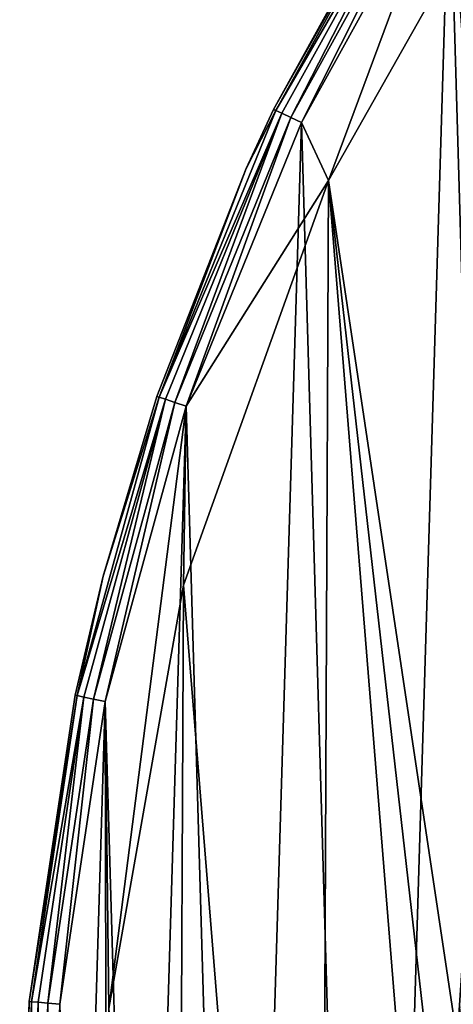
# Model space of a CAD drawing. Header units: millimetres. Extents: x -42.7 to 42.2, y 4.1 to 89.1.
# Tile 28 of 50: x -42.7 to -35.7, y 50.3 to 66.3. Entities that reach past the tile are written whole.
import ezdxf

# ---------------------------------------------------------------- set-up
doc = ezdxf.new("R2010")
doc.units = ezdxf.units.MM
doc.header["$LTSCALE"] = 25.4
doc.layers.get('0').update_dxf_attribs({"true_color": 0xff5454})

# ---------------------------------------------------------------- blocks, each defined once
blk = doc.blocks.new('CHARLIE-8367-8366.STL#2')
at = {"color": 18, "true_color": 0x000000}
mesh = blk.add_polyface(dxfattribs=at)
corners = [(-41.796, 40.41, 4.242), (-42.085, 50.34, 4.242), (-42.235, 45.367, 4.242), (-41.348, 55.262, 4.242), (-41.32, 43.281, 4.242), (-40.774, 35.54, 4.242), (-40.171, 36.388, 4.242), (-39.183, 30.825, 4.242), (-37.873, 29.789, 4.242), (-37.045, 26.331, 4.242), (-34.492, 23.673, 4.242), (-34.391, 22.122, 4.242), (-30.127, 18.216, 4.242), (-31.258, 18.256, 4.242), (-27.689, 14.788, 4.242), (-24.902, 13.575, 4.242), (-23.735, 11.766, 4.242), (-18.969, 9.884, 4.242), (-19.452, 9.233, 4.242), (-14.899, 7.225, 4.242), (-12.497, 7.249, 4.242), (-10.141, 5.769, 4.242), (-5.672, 5.746, 4.242), (-5.243, 4.886, 4.242), (1.308, 5.418, 4.242), (-0.276, 4.588, 4.242), (4.692, 4.88, 4.242), (8.244, 6.274, 4.242), (9.59, 5.758, 4.242), (14.934, 8.29, 4.242), (14.35, 7.209, 4.242), (18.905, 9.212, 4.242), (21.188, 11.407, 4.242), (23.191, 11.74, 4.242), (26.826, 15.537, 4.242), (27.148, 14.758, 4.242), (31.684, 20.56, 4.242), (30.72, 18.222, 4.242), (33.858, 22.084, 4.242), (35.623, 26.332, 4.242), (36.517, 26.291, 4.242), (38.531, 32.686, 4.242), (38.659, 30.782, 4.242), (40.322, 39.441, 4.242), (40.256, 35.495, 4.242), (41.283, 40.364, 4.242), (40.946, 46.401, 4.242), (-41.288, 50.269, 4.242), (-40.034, 60.061, 4.242), (-40.076, 57.151, 4.242), (-37.718, 63.729, 4.242), (-38.161, 64.672, 4.242), (-35.756, 69.028, 4.242), (-34.282, 69.814, 4.242), (-32.853, 73.07, 4.242), (-29.868, 75.231, 4.242), (-29.492, 76.739, 4.242), (-24.601, 79.824, 4.242), (-25.721, 79.986, 4.242), (-21.592, 82.764, 4.242), (-18.634, 83.461, 4.242), (-17.163, 85.034, 4.242), (-12.138, 86.037, 4.242), (-12.498, 86.764, 4.242), (-7.66, 87.93, 4.242), (-5.3, 87.478, 4.242), (-2.718, 88.516, 4.242), (1.683, 87.743, 4.242), (2.258, 88.513, 4.242), (8.61, 86.824, 4.242), (7.199, 87.922, 4.242), (12.035, 86.75, 4.242), (15.282, 84.747, 4.242), (16.699, 85.015, 4.242), (21.508, 81.573, 4.242), (21.125, 82.74, 4.242), (25.251, 79.958, 4.242), (27.107, 77.392, 4.242), (29.018, 76.708, 4.242), (31.919, 72.325, 4.242), (32.375, 73.034, 4.242), (35.806, 66.517, 4.242), (35.274, 68.989, 4.242), (37.674, 64.63, 4.242), (38.655, 60.137, 4.242), (39.542, 60.018, 4.242), (40.386, 53.366, 4.242), (40.851, 55.217, 4.242), (41.583, 50.295, 4.242), (41.728, 45.321, 4.242)]
mesh.append_faces([[corners[k] for k in face] for face in [(0, 1, 2), (88, 45, 89)]], dxfattribs={"vtx0": -1, "color": 18})
mesh.append_faces([[corners[k] for k in face] for face in [(1, 0, 3), (4, 5, 6), (6, 7, 8), (8, 9, 10), (10, 11, 12), (12, 14, 15), (15, 16, 17), (17, 19, 20), (20, 21, 22), (22, 23, 24), (24, 26, 27), (27, 28, 29), (29, 31, 32), (32, 33, 34), (34, 35, 36), (36, 38, 39), (39, 40, 41), (41, 42, 43), (43, 45, 46), (3, 47, 48), (47, 3, 4), (48, 50, 51), (51, 50, 52), (52, 53, 54), (54, 55, 56), (56, 57, 58), (58, 57, 59), (59, 60, 61), (61, 62, 63), (63, 62, 64), (64, 65, 66), (66, 67, 68), (68, 69, 70), (70, 69, 71), (71, 72, 73), (73, 74, 75), (75, 74, 76), (76, 77, 78), (78, 79, 80), (80, 81, 82), (82, 81, 83), (83, 84, 85), (85, 86, 87), (87, 46, 88)]], dxfattribs={"vtx0": -1, "vtx1": -1, "color": 18})
mesh.append_faces([[corners[k] for k in face] for face in [(3, 0, 4), (88, 46, 45)]], dxfattribs={"vtx0": -1, "vtx1": -1, "vtx2": -1, "color": 18})
mesh.append_faces([[corners[k] for k in face] for face in [(4, 0, 5), (6, 5, 7), (8, 7, 9), (10, 9, 11), (12, 11, 13), (12, 13, 14), (15, 14, 16), (17, 16, 18), (17, 18, 19), (20, 19, 21), (22, 21, 23), (24, 23, 25), (24, 25, 26), (27, 26, 28), (29, 28, 30), (29, 30, 31), (32, 31, 33), (34, 33, 35), (36, 35, 37), (36, 37, 38), (39, 38, 40), (41, 40, 42), (43, 42, 44), (43, 44, 45), (48, 47, 49), (48, 49, 50), (52, 50, 53), (54, 53, 55), (56, 55, 57), (59, 57, 60), (61, 60, 62), (64, 62, 65), (66, 65, 67), (68, 67, 69), (71, 69, 72), (73, 72, 74), (76, 74, 77), (78, 77, 79), (80, 79, 81), (83, 81, 84), (85, 84, 86), (87, 86, 46)]], dxfattribs={"vtx0": -1, "vtx2": -1, "color": 18})
mesh = blk.add_polyface(dxfattribs=at)
corners = [(-42.085, 50.34, 0.042), (-41.796, 40.41, 0.042), (-42.235, 45.367, 0.042), (-41.348, 55.262, 0.042), (-40.774, 35.54, 0.042), (-40.034, 60.061, 0.042), (-39.183, 30.825, 0.042), (-38.161, 64.672, 0.042), (-37.045, 26.331, 0.042), (-35.756, 69.028, 0.042), (-34.391, 22.122, 0.042), (-34.075, 45.186, 0.042), (-33.969, 49.612, 0.042), (-32.853, 73.07, 0.042), (-33.286, 53.987, 0.042), (-32.037, 58.236, 0.042), (-29.492, 76.739, 0.042), (-30.245, 62.285, 0.042), (-27.94, 66.065, 0.042), (-25.721, 79.986, 0.042), (-25.16, 69.512, 0.042), (-21.592, 82.764, 0.042), (-21.955, 72.567, 0.042), (-18.379, 75.178, 0.042), (-17.163, 85.034, 0.042), (-14.492, 77.299, 0.042), (-12.498, 86.764, 0.042), (-10.362, 78.895, 0.042), (-7.66, 87.93, 0.042), (-6.058, 79.938, 0.042), (-2.718, 88.516, 0.042), (-1.656, 80.41, 0.042), (2.258, 88.513, 0.042), (2.771, 80.304, 0.042), (7.199, 87.922, 0.042), (7.146, 79.621, 0.042), (11.394, 78.372, 0.042), (12.035, 86.75, 0.042), (15.443, 76.58, 0.042), (16.699, 85.015, 0.042), (19.224, 74.275, 0.042), (21.125, 82.74, 0.042), (22.671, 71.496, 0.042), (25.251, 79.958, 0.042), (25.726, 68.29, 0.042), (29.018, 76.708, 0.042), (28.336, 64.714, 0.042), (30.457, 60.827, 0.042), (32.375, 73.034, 0.042), (32.053, 56.697, 0.042), (33.096, 52.393, 0.042), (35.274, 68.989, 0.042), (33.569, 47.991, 0.042), (33.858, 22.084, 0.042), (36.517, 26.291, 0.042), (37.674, 64.63, 0.042), (38.659, 30.782, 0.042), (39.542, 60.018, 0.042), (40.256, 35.495, 0.042), (40.851, 55.217, 0.042), (41.283, 40.364, 0.042), (41.583, 50.295, 0.042), (41.728, 45.321, 0.042), (-31.258, 18.256, 0.042), (-33.603, 40.783, 0.042), (-32.56, 36.48, 0.042), (-30.964, 32.349, 0.042), (-27.689, 14.788, 0.042), (-28.842, 28.463, 0.042), (-26.232, 24.886, 0.042), (-23.735, 11.766, 0.042), (-23.177, 21.681, 0.042), (-19.452, 9.233, 0.042), (-19.73, 18.902, 0.042), (-15.95, 16.596, 0.042), (-14.899, 7.225, 0.042), (-11.901, 14.804, 0.042), (-10.141, 5.769, 0.042), (-7.652, 13.556, 0.042), (-5.243, 4.886, 0.042), (-3.277, 12.873, 0.042), (-0.276, 4.588, 0.042), (1.149, 12.766, 0.042), (4.692, 4.88, 0.042), (5.552, 13.239, 0.042), (9.59, 5.758, 0.042), (9.855, 14.282, 0.042), (14.35, 7.209, 0.042), (13.986, 15.878, 0.042), (17.872, 17.999, 0.042), (18.905, 9.212, 0.042), (21.449, 20.609, 0.042), (23.191, 11.74, 0.042), (24.654, 23.664, 0.042), (27.148, 14.758, 0.042), (27.433, 27.111, 0.042), (30.72, 18.222, 0.042), (29.739, 30.892, 0.042), (31.531, 34.941, 0.042), (32.779, 39.189, 0.042), (33.462, 43.564, 0.042)]
mesh.append_faces([[corners[k] for k in face] for face in [(0, 1, 2), (60, 61, 62)]], dxfattribs={"vtx0": -1, "color": 18})
mesh.append_faces([[corners[k] for k in face] for face in [(1, 3, 4), (4, 5, 6), (6, 7, 8), (8, 9, 10), (11, 9, 12), (12, 13, 14), (14, 13, 15), (15, 16, 17), (17, 16, 18), (18, 19, 20), (20, 21, 22), (22, 21, 23), (23, 24, 25), (25, 26, 27), (27, 28, 29), (29, 30, 31), (31, 32, 33), (33, 34, 35), (35, 34, 36), (36, 37, 38), (38, 39, 40), (40, 41, 42), (42, 43, 44), (44, 45, 46), (46, 45, 47), (47, 48, 49), (49, 48, 50), (50, 51, 52), (53, 51, 54), (54, 55, 56), (56, 57, 58), (58, 59, 60), (63, 66, 67), (67, 69, 70), (70, 71, 72), (72, 74, 75), (75, 76, 77), (77, 78, 79), (79, 80, 81), (81, 82, 83), (83, 84, 85), (85, 86, 87), (87, 89, 90), (90, 91, 92), (92, 93, 94), (94, 95, 96), (96, 98, 53)]], dxfattribs={"vtx0": -1, "vtx1": -1, "color": 18})
mesh.append_faces([[corners[k] for k in face] for face in [(10, 9, 11), (52, 51, 53)]], dxfattribs={"vtx0": -1, "vtx1": -1, "vtx2": -1, "color": 18})
mesh.append_faces([[corners[k] for k in face] for face in [(1, 0, 3), (4, 3, 5), (6, 5, 7), (8, 7, 9), (12, 9, 13), (15, 13, 16), (18, 16, 19), (20, 19, 21), (23, 21, 24), (25, 24, 26), (27, 26, 28), (29, 28, 30), (31, 30, 32), (33, 32, 34), (36, 34, 37), (38, 37, 39), (40, 39, 41), (42, 41, 43), (44, 43, 45), (47, 45, 48), (50, 48, 51), (54, 51, 55), (56, 55, 57), (58, 57, 59), (60, 59, 61), (11, 63, 10), (63, 11, 64), (63, 64, 65), (63, 65, 66), (67, 66, 68), (67, 68, 69), (70, 69, 71), (72, 71, 73), (72, 73, 74), (75, 74, 76), (77, 76, 78), (79, 78, 80), (81, 80, 82), (83, 82, 84), (85, 84, 86), (87, 86, 88), (87, 88, 89), (90, 89, 91), (92, 91, 93), (94, 93, 95), (96, 95, 97), (96, 97, 98), (53, 98, 99), (53, 99, 100), (53, 100, 52)]], dxfattribs={"vtx0": -1, "vtx2": -1, "color": 18})
mesh = blk.add_polyface(dxfattribs=at)
corners = [(-40.171, 36.388, 1.942), (-41.288, 50.269, 1.942), (-41.32, 43.281, 1.942), (-40.076, 57.151, 1.942), (-37.873, 29.789, 1.942), (-37.718, 63.729, 1.942), (-34.492, 23.673, 1.942), (-35.773, 46.578, 1.942), (-35.2, 40.235, 1.942), (-33.504, 34.097, 1.942), (-30.127, 18.216, 1.942), (-30.74, 28.361, 1.942), (-26.995, 23.21, 1.942), (-24.902, 13.575, 1.942), (-22.391, 18.811, 1.942), (-18.969, 9.884, 1.942), (-17.076, 15.304, 1.942), (-12.497, 7.249, 1.942), (-11.219, 12.803, 1.942), (-5.672, 5.746, 1.942), (-5.01, 11.388, 1.942), (1.308, 5.418, 1.942), (1.351, 11.104, 1.942), (8.244, 6.274, 1.942), (7.661, 11.961, 1.942), (13.717, 13.931, 1.942), (14.934, 8.29, 1.942), (19.324, 16.95, 1.942), (21.188, 11.407, 1.942), (24.301, 20.922, 1.942), (26.826, 15.537, 1.942), (28.489, 25.719, 1.942), (31.684, 20.56, 1.942), (31.754, 31.186, 1.942), (35.623, 26.332, 1.942), (33.99, 37.149, 1.942), (35.125, 43.415, 1.942), (-35.631, 49.762, 1.942), (-34.282, 69.814, 1.942), (-35.204, 52.92, 1.942), (-33.512, 59.059, 1.942), (-29.868, 75.231, 1.942), (-30.751, 64.797, 1.942), (-27.009, 69.95, 1.942), (-24.601, 79.824, 1.942), (-22.408, 74.352, 1.942), (-18.634, 83.461, 1.942), (-17.094, 77.862, 1.942), (-12.138, 86.037, 1.942), (-11.24, 80.366, 1.942), (-5.3, 87.478, 1.942), (-5.032, 81.785, 1.942), (1.683, 87.743, 1.942), (1.33, 82.073, 1.942), (7.64, 81.22, 1.942), (8.61, 86.824, 1.942), (13.697, 79.254, 1.942), (15.282, 84.747, 1.942), (19.306, 76.238, 1.942), (21.508, 81.573, 1.942), (24.286, 72.269, 1.942), (27.107, 77.392, 1.942), (28.477, 67.475, 1.942), (31.919, 72.325, 1.942), (31.745, 62.009, 1.942), (33.984, 56.048, 1.942), (35.806, 66.517, 1.942), (35.123, 49.783, 1.942), (38.531, 32.686, 1.942), (38.655, 60.137, 1.942), (40.322, 39.441, 1.942), (40.386, 53.366, 1.942), (40.946, 46.401, 1.942)]
mesh.append_faces([[corners[k] for k in face] for face in [(0, 1, 2), (71, 70, 72)]], dxfattribs={"vtx0": -1, "color": 18})
mesh.append_faces([[corners[k] for k in face] for face in [(1, 0, 3), (3, 4, 5), (7, 6, 8), (8, 6, 9), (9, 10, 11), (11, 10, 12), (12, 13, 14), (14, 15, 16), (16, 17, 18), (18, 19, 20), (20, 21, 22), (22, 23, 24), (24, 23, 25), (25, 26, 27), (27, 28, 29), (29, 30, 31), (31, 32, 33), (33, 34, 35), (35, 34, 36), (5, 37, 38), (37, 5, 7), (38, 40, 41), (41, 43, 44), (44, 45, 46), (46, 47, 48), (48, 49, 50), (50, 51, 52), (52, 54, 55), (55, 56, 57), (57, 58, 59), (59, 60, 61), (61, 62, 63), (63, 65, 66), (66, 68, 69), (69, 70, 71)]], dxfattribs={"vtx0": -1, "vtx1": -1, "color": 18})
mesh.append_faces([[corners[k] for k in face] for face in [(5, 6, 7), (66, 36, 34)]], dxfattribs={"vtx0": -1, "vtx1": -1, "vtx2": -1, "color": 18})
mesh.append_faces([[corners[k] for k in face] for face in [(3, 0, 4), (5, 4, 6), (9, 6, 10), (12, 10, 13), (14, 13, 15), (16, 15, 17), (18, 17, 19), (20, 19, 21), (22, 21, 23), (25, 23, 26), (27, 26, 28), (29, 28, 30), (31, 30, 32), (33, 32, 34), (38, 37, 39), (38, 39, 40), (41, 40, 42), (41, 42, 43), (44, 43, 45), (46, 45, 47), (48, 47, 49), (50, 49, 51), (52, 51, 53), (52, 53, 54), (55, 54, 56), (57, 56, 58), (59, 58, 60), (61, 60, 62), (63, 62, 64), (63, 64, 65), (66, 65, 67), (66, 67, 36), (66, 34, 68), (69, 68, 70)]], dxfattribs={"vtx0": -1, "vtx2": -1, "color": 18})
mesh = blk.add_polyface(dxfattribs=at)
corners = [(-34.282, 69.814, 1.942), (-37.718, 63.729, 4.242), (-37.718, 63.729, 1.942), (-34.282, 69.814, 4.242)]
mesh.append_faces([[corners[k] for k in face] for face in [(0, 1, 2), (1, 0, 3)]], dxfattribs={"vtx0": -1, "color": 18})
mesh = blk.add_polyface(dxfattribs=at)
corners = [(-36.146, 69.275, 3.933), (-38.612, 64.887, 3.742), (-38.578, 64.871, 3.933), (-36.179, 69.295, 3.742)]
mesh.append_faces([[corners[k] for k in face] for face in [(0, 1, 2), (1, 0, 3)]], dxfattribs={"vtx0": -1, "color": 18})
mesh = blk.add_polyface(dxfattribs=at)
corners = [(-36.179, 69.295, 3.742), (-38.612, 64.887, 0.542), (-38.612, 64.887, 3.742), (-36.179, 69.295, 0.542)]
mesh.append_faces([[corners[k] for k in face] for face in [(0, 1, 2), (1, 0, 3)]], dxfattribs={"vtx0": -1, "color": 18})
mesh = blk.add_polyface(dxfattribs=at)
corners = [(-38.612, 64.887, 0.542), (-36.146, 69.275, 0.351), (-38.578, 64.871, 0.351), (-36.179, 69.295, 0.542)]
mesh.append_faces([[corners[k] for k in face] for face in [(0, 1, 2), (1, 0, 3)]], dxfattribs={"vtx0": -1, "color": 18})
mesh = blk.add_polyface(dxfattribs=at)
corners = [(-36.055, 69.217, 4.096), (-38.578, 64.871, 3.933), (-38.48, 64.824, 4.096), (-36.146, 69.275, 3.933)]
mesh.append_faces([[corners[k] for k in face] for face in [(0, 1, 2), (1, 0, 3)]], dxfattribs={"vtx0": -1, "color": 18})
mesh = blk.add_polyface(dxfattribs=at)
corners = [(-38.578, 64.871, 0.351), (-36.055, 69.217, 0.188), (-38.48, 64.824, 0.188), (-36.146, 69.275, 0.351)]
mesh.append_faces([[corners[k] for k in face] for face in [(0, 1, 2), (1, 0, 3)]], dxfattribs={"vtx0": -1, "color": 18})
mesh = blk.add_polyface(dxfattribs=at)
corners = [(-38.333, 64.754, 4.204), (-36.055, 69.217, 4.096), (-38.48, 64.824, 4.096), (-35.918, 69.13, 4.204)]
mesh.append_faces([[corners[k] for k in face] for face in [(0, 1, 2), (1, 0, 3)]], dxfattribs={"vtx0": -1, "color": 18})
mesh = blk.add_polyface(dxfattribs=at)
corners = [(-36.055, 69.217, 0.188), (-38.333, 64.754, 0.08), (-38.48, 64.824, 0.188), (-35.918, 69.13, 0.08)]
mesh.append_faces([[corners[k] for k in face] for face in [(0, 1, 2), (1, 0, 3)]], dxfattribs={"vtx0": -1, "color": 18})
mesh = blk.add_polyface(dxfattribs=at)
corners = [(-38.161, 64.672, 4.242), (-35.918, 69.13, 4.204), (-38.333, 64.754, 4.204), (-35.756, 69.028, 4.242)]
mesh.append_faces([[corners[k] for k in face] for face in [(0, 1, 2), (1, 0, 3)]], dxfattribs={"vtx0": -1, "color": 18})
mesh = blk.add_polyface(dxfattribs=at)
corners = [(-35.918, 69.13, 0.08), (-38.161, 64.672, 0.042), (-38.333, 64.754, 0.08), (-35.756, 69.028, 0.042)]
mesh.append_faces([[corners[k] for k in face] for face in [(0, 1, 2), (1, 0, 3)]], dxfattribs={"vtx0": -1, "color": 18})
mesh = blk.add_polyface(dxfattribs=at)
corners = [(-38.578, 64.871, 3.933), (-39.057, 63.924, 3.742), (-40.471, 60.209, 3.933)]
mesh.append_faces([[corners[k] for k in face] for face in [(0, 1, 2)]], dxfattribs={"color": 18})
mesh = blk.add_polyface(dxfattribs=at)
corners = [(-38.48, 64.824, 4.096), (-40.471, 60.209, 3.933), (-40.368, 60.175, 4.096), (-38.578, 64.871, 3.933)]
mesh.append_faces([[corners[k] for k in face] for face in [(0, 1, 2), (1, 0, 3)]], dxfattribs={"vtx0": -1, "color": 18})
mesh = blk.add_polyface(dxfattribs=at)
corners = [(-38.578, 64.871, 0.351), (-40.471, 60.209, 0.351), (-39.057, 63.924, 0.542)]
mesh.append_faces([[corners[k] for k in face] for face in [(0, 1, 2)]], dxfattribs={"color": 18})
mesh = blk.add_polyface(dxfattribs=at)
corners = [(-40.471, 60.209, 0.351), (-38.48, 64.824, 0.188), (-40.368, 60.175, 0.188), (-38.578, 64.871, 0.351)]
mesh.append_faces([[corners[k] for k in face] for face in [(0, 1, 2), (1, 0, 3)]], dxfattribs={"vtx0": -1, "color": 18})
mesh = blk.add_polyface(dxfattribs=at)
corners = [(-40.215, 60.123, 4.204), (-38.48, 64.824, 4.096), (-40.368, 60.175, 4.096), (-38.333, 64.754, 4.204)]
mesh.append_faces([[corners[k] for k in face] for face in [(0, 1, 2), (1, 0, 3)]], dxfattribs={"vtx0": -1, "color": 18})
mesh = blk.add_polyface(dxfattribs=at)
corners = [(-38.48, 64.824, 0.188), (-40.215, 60.123, 0.08), (-40.368, 60.175, 0.188), (-38.333, 64.754, 0.08)]
mesh.append_faces([[corners[k] for k in face] for face in [(0, 1, 2), (1, 0, 3)]], dxfattribs={"vtx0": -1, "color": 18})
mesh = blk.add_polyface(dxfattribs=at)
corners = [(-38.612, 64.887, 3.742), (-39.057, 63.924, 3.742), (-38.578, 64.871, 3.933)]
mesh.append_faces([[corners[k] for k in face] for face in [(0, 1, 2)]], dxfattribs={"color": 18})
mesh = blk.add_polyface(dxfattribs=at)
corners = [(-38.612, 64.887, 3.742), (-39.057, 63.924, 0.542), (-39.057, 63.924, 3.742), (-38.612, 64.887, 0.542)]
mesh.append_faces([[corners[k] for k in face] for face in [(0, 1, 2), (1, 0, 3)]], dxfattribs={"vtx0": -1, "color": 18})
mesh = blk.add_polyface(dxfattribs=at)
corners = [(-38.612, 64.887, 0.542), (-38.578, 64.871, 0.351), (-39.057, 63.924, 0.542)]
mesh.append_faces([[corners[k] for k in face] for face in [(0, 1, 2)]], dxfattribs={"color": 18})
mesh = blk.add_polyface(dxfattribs=at)
corners = [(-40.034, 60.061, 4.242), (-38.333, 64.754, 4.204), (-40.215, 60.123, 4.204), (-38.161, 64.672, 4.242)]
mesh.append_faces([[corners[k] for k in face] for face in [(0, 1, 2), (1, 0, 3)]], dxfattribs={"vtx0": -1, "color": 18})
mesh = blk.add_polyface(dxfattribs=at)
corners = [(-38.333, 64.754, 0.08), (-40.034, 60.061, 0.042), (-40.215, 60.123, 0.08), (-38.161, 64.672, 0.042)]
mesh.append_faces([[corners[k] for k in face] for face in [(0, 1, 2), (1, 0, 3)]], dxfattribs={"vtx0": -1, "color": 18})
mesh = blk.add_polyface(dxfattribs=at)
corners = [(-39.057, 63.924, 3.742), (-40.507, 60.222, 3.742), (-40.471, 60.209, 3.933)]
mesh.append_faces([[corners[k] for k in face] for face in [(0, 1, 2)]], dxfattribs={"color": 18})
mesh = blk.add_polyface(dxfattribs=at)
corners = [(-39.057, 63.924, 3.742), (-40.507, 60.222, 0.542), (-40.507, 60.222, 3.742), (-39.057, 63.924, 0.542)]
mesh.append_faces([[corners[k] for k in face] for face in [(0, 1, 2), (1, 0, 3)]], dxfattribs={"vtx0": -1, "color": 18})
mesh = blk.add_polyface(dxfattribs=at)
corners = [(-39.057, 63.924, 0.542), (-40.471, 60.209, 0.351), (-40.507, 60.222, 0.542)]
mesh.append_faces([[corners[k] for k in face] for face in [(0, 1, 2)]], dxfattribs={"color": 18})
mesh = blk.add_polyface(dxfattribs=at)
corners = [(-37.718, 63.729, 1.942), (-40.076, 57.151, 4.242), (-40.076, 57.151, 1.942), (-37.718, 63.729, 4.242)]
mesh.append_faces([[corners[k] for k in face] for face in [(0, 1, 2), (1, 0, 3)]], dxfattribs={"vtx0": -1, "color": 18})
mesh = blk.add_polyface(dxfattribs=at)
corners = [(-40.368, 60.175, 4.096), (-41.8, 55.357, 3.933), (-41.694, 55.335, 4.096), (-40.471, 60.209, 3.933)]
mesh.append_faces([[corners[k] for k in face] for face in [(0, 1, 2), (1, 0, 3)]], dxfattribs={"vtx0": -1, "color": 18})
mesh = blk.add_polyface(dxfattribs=at)
corners = [(-40.471, 60.209, 3.933), (-41.381, 57.301, 3.742), (-41.8, 55.357, 3.933)]
mesh.append_faces([[corners[k] for k in face] for face in [(0, 1, 2)]], dxfattribs={"color": 18})
mesh = blk.add_polyface(dxfattribs=at)
corners = [(-40.471, 60.209, 0.351), (-41.8, 55.357, 0.351), (-41.381, 57.301, 0.542)]
mesh.append_faces([[corners[k] for k in face] for face in [(0, 1, 2)]], dxfattribs={"color": 18})
mesh = blk.add_polyface(dxfattribs=at)
corners = [(-41.8, 55.357, 0.351), (-40.368, 60.175, 0.188), (-41.694, 55.335, 0.188), (-40.471, 60.209, 0.351)]
mesh.append_faces([[corners[k] for k in face] for face in [(0, 1, 2), (1, 0, 3)]], dxfattribs={"vtx0": -1, "color": 18})
mesh = blk.add_polyface(dxfattribs=at)
corners = [(-40.507, 60.222, 3.742), (-41.381, 57.301, 3.742), (-40.471, 60.209, 3.933)]
mesh.append_faces([[corners[k] for k in face] for face in [(0, 1, 2)]], dxfattribs={"color": 18})
mesh = blk.add_polyface(dxfattribs=at)
corners = [(-40.507, 60.222, 3.742), (-41.381, 57.301, 0.542), (-41.381, 57.301, 3.742), (-40.507, 60.222, 0.542)]
mesh.append_faces([[corners[k] for k in face] for face in [(0, 1, 2), (1, 0, 3)]], dxfattribs={"vtx0": -1, "color": 18})
mesh = blk.add_polyface(dxfattribs=at)
corners = [(-40.507, 60.222, 0.542), (-40.471, 60.209, 0.351), (-41.381, 57.301, 0.542)]
mesh.append_faces([[corners[k] for k in face] for face in [(0, 1, 2)]], dxfattribs={"color": 18})
mesh = blk.add_polyface(dxfattribs=at)
corners = [(-41.535, 55.301, 4.204), (-40.368, 60.175, 4.096), (-41.694, 55.335, 4.096), (-40.215, 60.123, 4.204)]
mesh.append_faces([[corners[k] for k in face] for face in [(0, 1, 2), (1, 0, 3)]], dxfattribs={"vtx0": -1, "color": 18})
mesh = blk.add_polyface(dxfattribs=at)
corners = [(-40.368, 60.175, 0.188), (-41.535, 55.301, 0.08), (-41.694, 55.335, 0.188), (-40.215, 60.123, 0.08)]
mesh.append_faces([[corners[k] for k in face] for face in [(0, 1, 2), (1, 0, 3)]], dxfattribs={"vtx0": -1, "color": 18})
mesh = blk.add_polyface(dxfattribs=at)
corners = [(-41.348, 55.262, 4.242), (-40.215, 60.123, 4.204), (-41.535, 55.301, 4.204), (-40.034, 60.061, 4.242)]
mesh.append_faces([[corners[k] for k in face] for face in [(0, 1, 2), (1, 0, 3)]], dxfattribs={"vtx0": -1, "color": 18})
mesh = blk.add_polyface(dxfattribs=at)
corners = [(-40.215, 60.123, 0.08), (-41.348, 55.262, 0.042), (-41.535, 55.301, 0.08), (-40.034, 60.061, 0.042)]
mesh.append_faces([[corners[k] for k in face] for face in [(0, 1, 2), (1, 0, 3)]], dxfattribs={"vtx0": -1, "color": 18})
mesh = blk.add_polyface(dxfattribs=at)
corners = [(-41.381, 57.301, 3.742), (-41.837, 55.365, 3.742), (-41.8, 55.357, 3.933)]
mesh.append_faces([[corners[k] for k in face] for face in [(0, 1, 2)]], dxfattribs={"color": 18})
mesh = blk.add_polyface(dxfattribs=at)
corners = [(-41.381, 57.301, 3.742), (-41.837, 55.365, 0.542), (-41.837, 55.365, 3.742), (-41.381, 57.301, 0.542)]
mesh.append_faces([[corners[k] for k in face] for face in [(0, 1, 2), (1, 0, 3)]], dxfattribs={"vtx0": -1, "color": 18})
mesh = blk.add_polyface(dxfattribs=at)
corners = [(-41.381, 57.301, 0.542), (-41.8, 55.357, 0.351), (-41.837, 55.365, 0.542)]
mesh.append_faces([[corners[k] for k in face] for face in [(0, 1, 2)]], dxfattribs={"color": 18})
mesh = blk.add_polyface(dxfattribs=at)
corners = [(-40.076, 57.151, 1.942), (-41.288, 50.269, 4.242), (-41.288, 50.269, 1.942), (-40.076, 57.151, 4.242)]
mesh.append_faces([[corners[k] for k in face] for face in [(0, 1, 2), (1, 0, 3)]], dxfattribs={"vtx0": -1, "color": 18})
mesh = blk.add_polyface(dxfattribs=at)
corners = [(-41.8, 55.357, 3.933), (-42.583, 50.385, 3.742), (-42.545, 50.382, 3.933), (-41.837, 55.365, 3.742)]
mesh.append_faces([[corners[k] for k in face] for face in [(0, 1, 2), (1, 0, 3)]], dxfattribs={"vtx0": -1, "color": 18})
mesh = blk.add_polyface(dxfattribs=at)
corners = [(-41.837, 55.365, 3.742), (-42.583, 50.385, 0.542), (-42.583, 50.385, 3.742), (-41.837, 55.365, 0.542)]
mesh.append_faces([[corners[k] for k in face] for face in [(0, 1, 2), (1, 0, 3)]], dxfattribs={"vtx0": -1, "color": 18})
mesh = blk.add_polyface(dxfattribs=at)
corners = [(-42.583, 50.385, 0.542), (-41.8, 55.357, 0.351), (-42.545, 50.382, 0.351), (-41.837, 55.365, 0.542)]
mesh.append_faces([[corners[k] for k in face] for face in [(0, 1, 2), (1, 0, 3)]], dxfattribs={"vtx0": -1, "color": 18})
mesh = blk.add_polyface(dxfattribs=at)
corners = [(-41.694, 55.335, 4.096), (-42.545, 50.382, 3.933), (-42.437, 50.372, 4.096), (-41.8, 55.357, 3.933)]
mesh.append_faces([[corners[k] for k in face] for face in [(0, 1, 2), (1, 0, 3)]], dxfattribs={"vtx0": -1, "color": 18})
mesh = blk.add_polyface(dxfattribs=at)
corners = [(-42.545, 50.382, 0.351), (-41.694, 55.335, 0.188), (-42.437, 50.372, 0.188), (-41.8, 55.357, 0.351)]
mesh.append_faces([[corners[k] for k in face] for face in [(0, 1, 2), (1, 0, 3)]], dxfattribs={"vtx0": -1, "color": 18})
mesh = blk.add_polyface(dxfattribs=at)
corners = [(-42.276, 50.358, 4.204), (-41.694, 55.335, 4.096), (-42.437, 50.372, 4.096), (-41.535, 55.301, 4.204)]
mesh.append_faces([[corners[k] for k in face] for face in [(0, 1, 2), (1, 0, 3)]], dxfattribs={"vtx0": -1, "color": 18})
mesh = blk.add_polyface(dxfattribs=at)
corners = [(-41.694, 55.335, 0.188), (-42.276, 50.358, 0.08), (-42.437, 50.372, 0.188), (-41.535, 55.301, 0.08)]
mesh.append_faces([[corners[k] for k in face] for face in [(0, 1, 2), (1, 0, 3)]], dxfattribs={"vtx0": -1, "color": 18})
mesh = blk.add_polyface(dxfattribs=at)
corners = [(-42.085, 50.34, 4.242), (-41.535, 55.301, 4.204), (-42.276, 50.358, 4.204), (-41.348, 55.262, 4.242)]
mesh.append_faces([[corners[k] for k in face] for face in [(0, 1, 2), (1, 0, 3)]], dxfattribs={"vtx0": -1, "color": 18})
mesh = blk.add_polyface(dxfattribs=at)
corners = [(-41.535, 55.301, 0.08), (-42.085, 50.34, 0.042), (-42.276, 50.358, 0.08), (-41.348, 55.262, 0.042)]
mesh.append_faces([[corners[k] for k in face] for face in [(0, 1, 2), (1, 0, 3)]], dxfattribs={"vtx0": -1, "color": 18})
mesh = blk.add_polyface(dxfattribs=at)
corners = [(-42.697, 45.353, 3.933), (-42.583, 50.385, 3.742), (-42.735, 45.352, 3.742), (-42.545, 50.382, 3.933)]
mesh.append_faces([[corners[k] for k in face] for face in [(0, 1, 2), (1, 0, 3)]], dxfattribs={"vtx0": -1, "color": 18})
mesh = blk.add_polyface(dxfattribs=at)
corners = [(-42.583, 50.385, 3.742), (-42.735, 45.352, 0.542), (-42.735, 45.352, 3.742), (-42.583, 50.385, 0.542)]
mesh.append_faces([[corners[k] for k in face] for face in [(0, 1, 2), (1, 0, 3)]], dxfattribs={"vtx0": -1, "color": 18})
mesh = blk.add_polyface(dxfattribs=at)
corners = [(-42.583, 50.385, 0.542), (-42.697, 45.353, 0.351), (-42.735, 45.352, 0.542), (-42.545, 50.382, 0.351)]
mesh.append_faces([[corners[k] for k in face] for face in [(0, 1, 2), (1, 0, 3)]], dxfattribs={"vtx0": -1, "color": 18})
mesh = blk.add_polyface(dxfattribs=at)
corners = [(-42.589, 45.356, 4.096), (-42.545, 50.382, 3.933), (-42.697, 45.353, 3.933), (-42.437, 50.372, 4.096)]
mesh.append_faces([[corners[k] for k in face] for face in [(0, 1, 2), (1, 0, 3)]], dxfattribs={"vtx0": -1, "color": 18})
mesh = blk.add_polyface(dxfattribs=at)
corners = [(-42.545, 50.382, 0.351), (-42.589, 45.356, 0.188), (-42.697, 45.353, 0.351), (-42.437, 50.372, 0.188)]
mesh.append_faces([[corners[k] for k in face] for face in [(0, 1, 2), (1, 0, 3)]], dxfattribs={"vtx0": -1, "color": 18})
mesh = blk.add_polyface(dxfattribs=at)
corners = [(-42.427, 45.361, 4.204), (-42.437, 50.372, 4.096), (-42.589, 45.356, 4.096), (-42.276, 50.358, 4.204)]
mesh.append_faces([[corners[k] for k in face] for face in [(0, 1, 2), (1, 0, 3)]], dxfattribs={"vtx0": -1, "color": 18})
mesh = blk.add_polyface(dxfattribs=at)
corners = [(-42.437, 50.372, 0.188), (-42.427, 45.361, 0.08), (-42.589, 45.356, 0.188), (-42.276, 50.358, 0.08)]
mesh.append_faces([[corners[k] for k in face] for face in [(0, 1, 2), (1, 0, 3)]], dxfattribs={"vtx0": -1, "color": 18})
mesh = blk.add_polyface(dxfattribs=at)
corners = [(-42.235, 45.367, 4.242), (-42.276, 50.358, 4.204), (-42.427, 45.361, 4.204), (-42.085, 50.34, 4.242)]
mesh.append_faces([[corners[k] for k in face] for face in [(0, 1, 2), (1, 0, 3)]], dxfattribs={"vtx0": -1, "color": 18})
mesh = blk.add_polyface(dxfattribs=at)
corners = [(-42.276, 50.358, 0.08), (-42.235, 45.367, 0.042), (-42.427, 45.361, 0.08), (-42.085, 50.34, 0.042)]
mesh.append_faces([[corners[k] for k in face] for face in [(0, 1, 2), (1, 0, 3)]], dxfattribs={"vtx0": -1, "color": 18})

msp = doc.modelspace()

# ---------------------------------------------------------------- block references
at = {"color": 0}
msp.add_blockref('CHARLIE-8367-8366.STL#2', (0, 0), dxfattribs=at)

doc.saveas('drawing.dxf')
